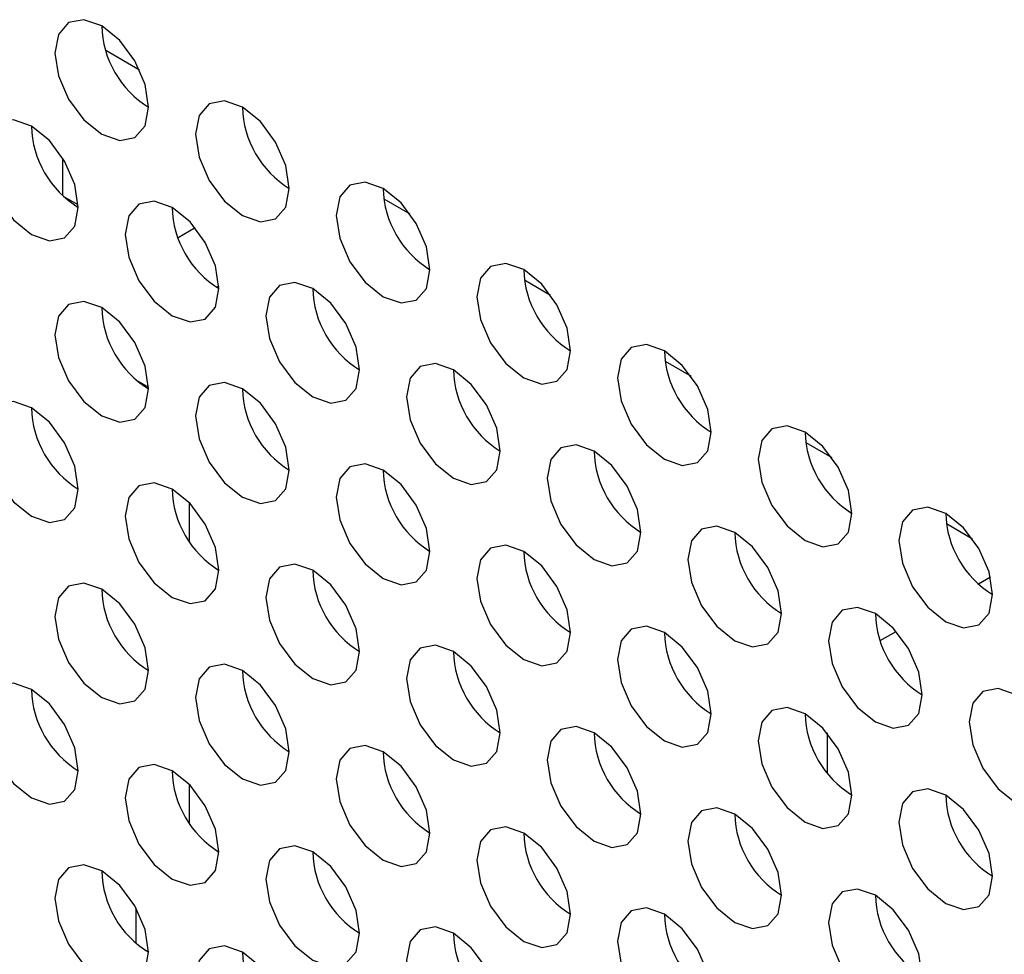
# Model space of a CAD drawing. Header units: millimetres. Extents: x 256 to 1374, y 313 to 1176.
# Tile 186 of 212: x 1162.11 to 1167.06, y 1022.93 to 1027.62. Entities that reach past the tile are written whole.
import ezdxf

# ---------------------------------------------------------------- set-up
doc = ezdxf.new("R2010")
doc.units = ezdxf.units.MM

msp = doc.modelspace()

# ---------------------------------------------------------------- linework, layer by layer
at = {"color": 7, "linetype": 'Continuous', "lineweight": 30}
for p, q in [((1162.5408, 1027.4695), (1162.7102, 1027.3718)), ((1162.3249, 1026.7401), (1162.3249, 1026.9269)), ((1162.4025, 1026.6921), (1162.3335, 1026.7319)), ((1163.9387, 1026.7238), (1164.0701, 1026.6479)), ((1162.9908, 1026.577), (1162.905, 1026.5274)), ((1163.1095, 1026.285), (1163.0984, 1026.2786)), ((1164.6458, 1026.3156), (1164.7772, 1026.2397)), ((1165.3529, 1025.9074), (1165.4843, 1025.8315)), ((1162.6997, 1025.8088), (1162.7562, 1025.7762)), ((1166.06, 1025.4992), (1166.1914, 1025.4233)), ((1162.9613, 1025.0029), (1162.9613, 1025.195)), ((1166.7671, 1025.091), (1166.8985, 1025.0151)), ((1166.9277, 1024.7881), (1166.9879, 1024.8229)), ((1166.4344, 1024.5033), (1166.5148, 1024.5497)), ((1166.1669, 1024.0395), (1166.1669, 1023.8406)), ((1162.9613, 1023.5876), (1162.9613, 1023.7797)), ((1162.6926, 1023.1603), (1162.6926, 1022.9843))]:
    msp.add_line(p, q, dxfattribs=at)
at = {"color": 7, "linetype": 'Continuous', "lineweight": 30, "flags": 128}
for points in [[(1162.7563, 1027.1835), (1162.7383, 1027.2981), (1162.6872, 1027.4159), (1162.6107, 1027.519), (1162.5205, 1027.5918), (1162.4303, 1027.6231), (1162.3539, 1027.6083), (1162.3028, 1027.5495), (1162.2848, 1027.4557), (1162.3028, 1027.3412), (1162.3539, 1027.2234), (1162.4303, 1027.1202), (1162.5205, 1027.0474), (1162.6107, 1027.0161), (1162.6872, 1027.0309), (1162.7383, 1027.0897), (1162.7563, 1027.1835)], [(1163.4634, 1026.7753), (1163.4454, 1026.8898), (1163.3943, 1027.0076), (1163.3179, 1027.1108), (1163.2277, 1027.1836), (1163.1375, 1027.2149), (1163.061, 1027.2001), (1163.0099, 1027.1413), (1162.992, 1027.0475), (1163.0099, 1026.933), (1163.061, 1026.8152), (1163.1375, 1026.712), (1163.2277, 1026.6392), (1163.3179, 1026.6079), (1163.3943, 1026.6227), (1163.4454, 1026.6815), (1163.4634, 1026.7753)], [(1162.4027, 1026.68), (1162.3848, 1026.7945), (1162.3337, 1026.9123), (1162.2572, 1027.0154), (1162.167, 1027.0882), (1162.0768, 1027.1196), (1162.0003, 1027.1047), (1161.9492, 1027.0459), (1161.9313, 1026.9521), (1161.9492, 1026.8376), (1162.0003, 1026.7198), (1162.0768, 1026.6167), (1162.167, 1026.5439), (1162.2572, 1026.5125), (1162.3337, 1026.5274), (1162.3848, 1026.5862), (1162.4027, 1026.68)], [(1164.1705, 1026.3671), (1164.1525, 1026.4816), (1164.1014, 1026.5994), (1164.025, 1026.7026), (1163.9348, 1026.7754), (1163.8446, 1026.8067), (1163.7681, 1026.7919), (1163.717, 1026.7331), (1163.6991, 1026.6393), (1163.717, 1026.5248), (1163.7681, 1026.407), (1163.8446, 1026.3038), (1163.9348, 1026.231), (1164.025, 1026.1997), (1164.1014, 1026.2145), (1164.1525, 1026.2733), (1164.1705, 1026.3671)], [(1163.1098, 1026.2718), (1163.0919, 1026.3863), (1163.0408, 1026.5041), (1162.9643, 1026.6072), (1162.8741, 1026.68), (1162.7839, 1026.7114), (1162.7074, 1026.6965), (1162.6563, 1026.6377), (1162.6384, 1026.5439), (1162.6563, 1026.4294), (1162.7074, 1026.3116), (1162.7839, 1026.2084), (1162.8741, 1026.1357), (1162.9643, 1026.1043), (1163.0408, 1026.1192), (1163.0919, 1026.178), (1163.1098, 1026.2718)], [(1164.8776, 1025.9589), (1164.8596, 1026.0734), (1164.8085, 1026.1912), (1164.7321, 1026.2944), (1164.6419, 1026.3672), (1164.5517, 1026.3985), (1164.4752, 1026.3837), (1164.4241, 1026.3249), (1164.4062, 1026.2311), (1164.4241, 1026.1165), (1164.4752, 1025.9987), (1164.5517, 1025.8956), (1164.6419, 1025.8228), (1164.7321, 1025.7915), (1164.8085, 1025.8063), (1164.8596, 1025.8651), (1164.8776, 1025.9589)], [(1163.8169, 1025.8636), (1163.799, 1025.9781), (1163.7479, 1026.0959), (1163.6714, 1026.199), (1163.5812, 1026.2718), (1163.491, 1026.3032), (1163.4145, 1026.2883), (1163.3634, 1026.2295), (1163.3455, 1026.1357), (1163.3634, 1026.0212), (1163.4145, 1025.9034), (1163.491, 1025.8002), (1163.5812, 1025.7275), (1163.6714, 1025.6961), (1163.7479, 1025.711), (1163.799, 1025.7698), (1163.8169, 1025.8636)], [(1162.7563, 1025.7682), (1162.7383, 1025.8827), (1162.6872, 1026.0005), (1162.6107, 1026.1037), (1162.5205, 1026.1764), (1162.4303, 1026.2078), (1162.3539, 1026.1929), (1162.3028, 1026.1341), (1162.2848, 1026.0403), (1162.3028, 1025.9258), (1162.3539, 1025.808), (1162.4303, 1025.7049), (1162.5205, 1025.6321), (1162.6107, 1025.6007), (1162.6872, 1025.6156), (1162.7383, 1025.6744), (1162.7563, 1025.7682)], [(1165.5847, 1025.5507), (1165.5667, 1025.6652), (1165.5156, 1025.783), (1165.4392, 1025.8862), (1165.349, 1025.959), (1165.2588, 1025.9903), (1165.1823, 1025.9755), (1165.1312, 1025.9167), (1165.1133, 1025.8229), (1165.1312, 1025.7083), (1165.1823, 1025.5905), (1165.2588, 1025.4874), (1165.349, 1025.4146), (1165.4392, 1025.3833), (1165.5156, 1025.3981), (1165.5667, 1025.4569), (1165.5847, 1025.5507)], [(1164.524, 1025.4554), (1164.5061, 1025.5699), (1164.455, 1025.6877), (1164.3785, 1025.7908), (1164.2883, 1025.8636), (1164.1981, 1025.895), (1164.1216, 1025.8801), (1164.0706, 1025.8213), (1164.0526, 1025.7275), (1164.0706, 1025.613), (1164.1216, 1025.4952), (1164.1981, 1025.392), (1164.2883, 1025.3193), (1164.3785, 1025.2879), (1164.455, 1025.3027), (1164.5061, 1025.3616), (1164.524, 1025.4554)], [(1163.4634, 1025.36), (1163.4454, 1025.4745), (1163.3943, 1025.5923), (1163.3179, 1025.6955), (1163.2277, 1025.7682), (1163.1375, 1025.7996), (1163.061, 1025.7847), (1163.0099, 1025.7259), (1162.992, 1025.6321), (1163.0099, 1025.5176), (1163.061, 1025.3998), (1163.1375, 1025.2967), (1163.2277, 1025.2239), (1163.3179, 1025.1925), (1163.3943, 1025.2074), (1163.4454, 1025.2662), (1163.4634, 1025.36)], [(1162.4027, 1025.2646), (1162.3848, 1025.3792), (1162.3337, 1025.497), (1162.2572, 1025.6001), (1162.167, 1025.6729), (1162.0768, 1025.7042), (1162.0003, 1025.6894), (1161.9492, 1025.6306), (1161.9313, 1025.5368), (1161.9492, 1025.4223), (1162.0003, 1025.3045), (1162.0768, 1025.2013), (1162.167, 1025.1285), (1162.2572, 1025.0972), (1162.3337, 1025.112), (1162.3848, 1025.1708), (1162.4027, 1025.2646)], [(1166.2918, 1025.1425), (1166.2738, 1025.257), (1166.2227, 1025.3748), (1166.1463, 1025.478), (1166.0561, 1025.5508), (1165.9659, 1025.5821), (1165.8894, 1025.5673), (1165.8383, 1025.5085), (1165.8204, 1025.4147), (1165.8383, 1025.3001), (1165.8894, 1025.1823), (1165.9659, 1025.0792), (1166.0561, 1025.0064), (1166.1463, 1024.9751), (1166.2227, 1024.9899), (1166.2738, 1025.0487), (1166.2918, 1025.1425)], [(1165.2311, 1025.0472), (1165.2132, 1025.1617), (1165.1621, 1025.2795), (1165.0856, 1025.3826), (1164.9954, 1025.4554), (1164.9052, 1025.4868), (1164.8288, 1025.4719), (1164.7777, 1025.4131), (1164.7597, 1025.3193), (1164.7777, 1025.2048), (1164.8288, 1025.087), (1164.9052, 1024.9838), (1164.9954, 1024.911), (1165.0856, 1024.8797), (1165.1621, 1024.8945), (1165.2132, 1024.9534), (1165.2311, 1025.0472)], [(1164.1705, 1024.9518), (1164.1525, 1025.0663), (1164.1014, 1025.1841), (1164.025, 1025.2873), (1163.9348, 1025.36), (1163.8446, 1025.3914), (1163.7681, 1025.3765), (1163.717, 1025.3177), (1163.6991, 1025.2239), (1163.717, 1025.1094), (1163.7681, 1024.9916), (1163.8446, 1024.8885), (1163.9348, 1024.8157), (1164.025, 1024.7843), (1164.1014, 1024.7992), (1164.1525, 1024.858), (1164.1705, 1024.9518)], [(1163.1098, 1024.8564), (1163.0919, 1024.9709), (1163.0408, 1025.0887), (1162.9643, 1025.1919), (1162.8741, 1025.2647), (1162.7839, 1025.296), (1162.7074, 1025.2812), (1162.6563, 1025.2224), (1162.6384, 1025.1286), (1162.6563, 1025.014), (1162.7074, 1024.8962), (1162.7839, 1024.7931), (1162.8741, 1024.7203), (1162.9643, 1024.689), (1163.0408, 1024.7038), (1163.0919, 1024.7626), (1163.1098, 1024.8564)], [(1166.9989, 1024.7343), (1166.9809, 1024.8488), (1166.9299, 1024.9666), (1166.8534, 1025.0698), (1166.7632, 1025.1426), (1166.673, 1025.1739), (1166.5965, 1025.1591), (1166.5454, 1025.1002), (1166.5275, 1025.0065), (1166.5454, 1024.8919), (1166.5965, 1024.7741), (1166.673, 1024.671), (1166.7632, 1024.5982), (1166.8534, 1024.5668), (1166.9299, 1024.5817), (1166.9809, 1024.6405), (1166.9989, 1024.7343)], [(1165.9382, 1024.639), (1165.9203, 1024.7535), (1165.8692, 1024.8713), (1165.7927, 1024.9744), (1165.7025, 1025.0472), (1165.6123, 1025.0786), (1165.5359, 1025.0637), (1165.4848, 1025.0049), (1165.4668, 1024.9111), (1165.4848, 1024.7966), (1165.5359, 1024.6788), (1165.6123, 1024.5756), (1165.7025, 1024.5028), (1165.7927, 1024.4715), (1165.8692, 1024.4863), (1165.9203, 1024.5451), (1165.9382, 1024.639)], [(1164.8776, 1024.5436), (1164.8596, 1024.6581), (1164.8085, 1024.7759), (1164.7321, 1024.8791), (1164.6419, 1024.9518), (1164.5517, 1024.9832), (1164.4752, 1024.9683), (1164.4241, 1024.9095), (1164.4062, 1024.8157), (1164.4241, 1024.7012), (1164.4752, 1024.5834), (1164.5517, 1024.4803), (1164.6419, 1024.4075), (1164.7321, 1024.3761), (1164.8085, 1024.391), (1164.8596, 1024.4498), (1164.8776, 1024.5436)], [(1163.8169, 1024.4482), (1163.799, 1024.5627), (1163.7479, 1024.6805), (1163.6714, 1024.7837), (1163.5812, 1024.8565), (1163.491, 1024.8878), (1163.4145, 1024.873), (1163.3634, 1024.8142), (1163.3455, 1024.7204), (1163.3634, 1024.6058), (1163.4145, 1024.488), (1163.491, 1024.3849), (1163.5812, 1024.3121), (1163.6714, 1024.2808), (1163.7479, 1024.2956), (1163.799, 1024.3544), (1163.8169, 1024.4482)], [(1162.7563, 1024.3529), (1162.7383, 1024.4674), (1162.6872, 1024.5852), (1162.6107, 1024.6883), (1162.5205, 1024.7611), (1162.4303, 1024.7925), (1162.3539, 1024.7776), (1162.3028, 1024.7188), (1162.2848, 1024.625), (1162.3028, 1024.5105), (1162.3539, 1024.3927), (1162.4303, 1024.2895), (1162.5205, 1024.2168), (1162.6107, 1024.1854), (1162.6872, 1024.2003), (1162.7383, 1024.2591), (1162.7563, 1024.3529)], [(1166.6453, 1024.2307), (1166.6274, 1024.3453), (1166.5763, 1024.4631), (1166.4998, 1024.5662), (1166.4096, 1024.639), (1166.3194, 1024.6703), (1166.243, 1024.6555), (1166.1919, 1024.5967), (1166.1739, 1024.5029), (1166.1919, 1024.3884), (1166.243, 1024.2706), (1166.3194, 1024.1674), (1166.4096, 1024.0946), (1166.4998, 1024.0633), (1166.5763, 1024.0781), (1166.6274, 1024.1369), (1166.6453, 1024.2307)], [(1165.5847, 1024.1354), (1165.5667, 1024.2499), (1165.5156, 1024.3677), (1165.4392, 1024.4708), (1165.349, 1024.5436), (1165.2588, 1024.575), (1165.1823, 1024.5601), (1165.1312, 1024.5013), (1165.1133, 1024.4075), (1165.1312, 1024.293), (1165.1823, 1024.1752), (1165.2588, 1024.0721), (1165.349, 1023.9993), (1165.4392, 1023.9679), (1165.5156, 1023.9828), (1165.5667, 1024.0416), (1165.5847, 1024.1354)], [(1164.524, 1024.04), (1164.5061, 1024.1545), (1164.455, 1024.2723), (1164.3785, 1024.3755), (1164.2883, 1024.4483), (1164.1981, 1024.4796), (1164.1216, 1024.4648), (1164.0706, 1024.406), (1164.0526, 1024.3122), (1164.0706, 1024.1976), (1164.1216, 1024.0798), (1164.1981, 1023.9767), (1164.2883, 1023.9039), (1164.3785, 1023.8726), (1164.455, 1023.8874), (1164.5061, 1023.9462), (1164.524, 1024.04)], [(1163.4634, 1023.9447), (1163.4454, 1024.0592), (1163.3943, 1024.177), (1163.3179, 1024.2801), (1163.2277, 1024.3529), (1163.1375, 1024.3843), (1163.061, 1024.3694), (1163.0099, 1024.3106), (1162.992, 1024.2168), (1163.0099, 1024.1023), (1163.061, 1023.9845), (1163.1375, 1023.8813), (1163.2277, 1023.8085), (1163.3179, 1023.7772), (1163.3943, 1023.7921), (1163.4454, 1023.8509), (1163.4634, 1023.9447)], [(1162.4027, 1023.8493), (1162.3848, 1023.9638), (1162.3337, 1024.0816), (1162.2572, 1024.1848), (1162.167, 1024.2575), (1162.0768, 1024.2889), (1162.0003, 1024.274), (1161.9492, 1024.2152), (1161.9313, 1024.1214), (1161.9492, 1024.0069), (1162.0003, 1023.8891), (1162.0768, 1023.786), (1162.167, 1023.7132), (1162.2572, 1023.6818), (1162.3337, 1023.6967), (1162.3848, 1023.7555), (1162.4027, 1023.8493)], [(1167.3524, 1023.8225), (1167.3345, 1023.9371), (1167.2834, 1024.0549), (1167.2069, 1024.158), (1167.1167, 1024.2308), (1167.0265, 1024.2621), (1166.9501, 1024.2473), (1166.899, 1024.1885), (1166.881, 1024.0947), (1166.899, 1023.9802), (1166.9501, 1023.8624), (1167.0265, 1023.7592), (1167.1167, 1023.6864), (1167.2069, 1023.6551), (1167.2834, 1023.6699), (1167.3345, 1023.7287), (1167.3524, 1023.8225)], [(1166.2918, 1023.7272), (1166.2738, 1023.8417), (1166.2227, 1023.9595), (1166.1463, 1024.0626), (1166.0561, 1024.1354), (1165.9659, 1024.1668), (1165.8894, 1024.1519), (1165.8383, 1024.0931), (1165.8204, 1023.9993), (1165.8383, 1023.8848), (1165.8894, 1023.767), (1165.9659, 1023.6639), (1166.0561, 1023.5911), (1166.1463, 1023.5597), (1166.2227, 1023.5746), (1166.2738, 1023.6334), (1166.2918, 1023.7272)], [(1165.2311, 1023.6318), (1165.2132, 1023.7463), (1165.1621, 1023.8641), (1165.0856, 1023.9673), (1164.9954, 1024.0401), (1164.9052, 1024.0714), (1164.8288, 1024.0566), (1164.7777, 1023.9978), (1164.7597, 1023.904), (1164.7777, 1023.7894), (1164.8288, 1023.6716), (1164.9052, 1023.5685), (1164.9954, 1023.4957), (1165.0856, 1023.4644), (1165.1621, 1023.4792), (1165.2132, 1023.538), (1165.2311, 1023.6318)], [(1164.1705, 1023.5365), (1164.1525, 1023.651), (1164.1014, 1023.7688), (1164.025, 1023.8719), (1163.9348, 1023.9447), (1163.8446, 1023.9761), (1163.7681, 1023.9612), (1163.717, 1023.9024), (1163.6991, 1023.8086), (1163.717, 1023.6941), (1163.7681, 1023.5763), (1163.8446, 1023.4731), (1163.9348, 1023.4003), (1164.025, 1023.369), (1164.1014, 1023.3838), (1164.1525, 1023.4427), (1164.1705, 1023.5365)], [(1163.1098, 1023.4411), (1163.0919, 1023.5556), (1163.0408, 1023.6734), (1162.9643, 1023.7766), (1162.8741, 1023.8493), (1162.7839, 1023.8807), (1162.7074, 1023.8658), (1162.6563, 1023.807), (1162.6384, 1023.7132), (1162.6563, 1023.5987), (1162.7074, 1023.4809), (1162.7839, 1023.3778), (1162.8741, 1023.305), (1162.9643, 1023.2736), (1163.0408, 1023.2885), (1163.0919, 1023.3473), (1163.1098, 1023.4411)], [(1166.9989, 1023.319), (1166.9809, 1023.4335), (1166.9299, 1023.5513), (1166.8534, 1023.6544), (1166.7632, 1023.7272), (1166.673, 1023.7586), (1166.5965, 1023.7437), (1166.5454, 1023.6849), (1166.5275, 1023.5911), (1166.5454, 1023.4766), (1166.5965, 1023.3588), (1166.673, 1023.2557), (1166.7632, 1023.1829), (1166.8534, 1023.1515), (1166.9299, 1023.1664), (1166.9809, 1023.2252), (1166.9989, 1023.319)], [(1165.9382, 1023.2236), (1165.9203, 1023.3381), (1165.8692, 1023.4559), (1165.7927, 1023.5591), (1165.7025, 1023.6319), (1165.6123, 1023.6632), (1165.5359, 1023.6484), (1165.4848, 1023.5896), (1165.4668, 1023.4958), (1165.4848, 1023.3812), (1165.5359, 1023.2634), (1165.6123, 1023.1603), (1165.7025, 1023.0875), (1165.7927, 1023.0562), (1165.8692, 1023.071), (1165.9203, 1023.1298), (1165.9382, 1023.2236)], [(1164.8776, 1023.1282), (1164.8596, 1023.2428), (1164.8085, 1023.3606), (1164.7321, 1023.4637), (1164.6419, 1023.5365), (1164.5517, 1023.5679), (1164.4752, 1023.553), (1164.4241, 1023.4942), (1164.4062, 1023.4004), (1164.4241, 1023.2859), (1164.4752, 1023.1681), (1164.5517, 1023.0649), (1164.6419, 1022.9921), (1164.7321, 1022.9608), (1164.8085, 1022.9756), (1164.8596, 1023.0345), (1164.8776, 1023.1282)], [(1163.8169, 1023.0329), (1163.799, 1023.1474), (1163.7479, 1023.2652), (1163.6714, 1023.3683), (1163.5812, 1023.4411), (1163.491, 1023.4725), (1163.4145, 1023.4576), (1163.3634, 1023.3988), (1163.3455, 1023.305), (1163.3634, 1023.1905), (1163.4145, 1023.0727), (1163.491, 1022.9696), (1163.5812, 1022.8968), (1163.6714, 1022.8654), (1163.7479, 1022.8803), (1163.799, 1022.9391), (1163.8169, 1023.0329)], [(1162.7563, 1022.9375), (1162.7383, 1023.052), (1162.6872, 1023.1698), (1162.6107, 1023.273), (1162.5205, 1023.3458), (1162.4303, 1023.3771), (1162.3539, 1023.3623), (1162.3028, 1023.3035), (1162.2848, 1023.2097), (1162.3028, 1023.0951), (1162.3539, 1022.9773), (1162.4303, 1022.8742), (1162.5205, 1022.8014), (1162.6107, 1022.7701), (1162.6872, 1022.7849), (1162.7383, 1022.8437), (1162.7563, 1022.9375)], [(1166.6453, 1022.8154), (1166.6274, 1022.9299), (1166.5763, 1023.0477), (1166.4998, 1023.1509), (1166.4096, 1023.2237), (1166.3194, 1023.255), (1166.243, 1023.2402), (1166.1919, 1023.1813), (1166.1739, 1023.0875), (1166.1919, 1022.973), (1166.243, 1022.8552), (1166.3194, 1022.7521), (1166.4096, 1022.6793), (1166.4998, 1022.6479), (1166.5763, 1022.6628), (1166.6274, 1022.7216), (1166.6453, 1022.8154)], [(1165.5847, 1022.72), (1165.5667, 1022.8346), (1165.5156, 1022.9524), (1165.4392, 1023.0555), (1165.349, 1023.1283), (1165.2588, 1023.1597), (1165.1823, 1023.1448), (1165.1312, 1023.086), (1165.1133, 1022.9922), (1165.1312, 1022.8777), (1165.1823, 1022.7599), (1165.2588, 1022.6567), (1165.349, 1022.5839), (1165.4392, 1022.5526), (1165.5156, 1022.5674), (1165.5667, 1022.6262), (1165.5847, 1022.72)], [(1164.524, 1022.6247), (1164.5061, 1022.7392), (1164.455, 1022.857), (1164.3785, 1022.9601), (1164.2883, 1023.0329), (1164.1981, 1023.0643), (1164.1216, 1023.0494), (1164.0706, 1022.9906), (1164.0526, 1022.8968), (1164.0706, 1022.7823), (1164.1216, 1022.6645), (1164.1981, 1022.5614), (1164.2883, 1022.4886), (1164.3785, 1022.4572), (1164.455, 1022.4721), (1164.5061, 1022.5309), (1164.524, 1022.6247)], [(1163.4634, 1022.5293), (1163.4454, 1022.6438), (1163.3943, 1022.7616), (1163.3179, 1022.8648), (1163.2277, 1022.9376), (1163.1375, 1022.9689), (1163.061, 1022.9541), (1163.0099, 1022.8953), (1162.992, 1022.8015), (1163.0099, 1022.6869), (1163.061, 1022.5691), (1163.1375, 1022.466), (1163.2277, 1022.3932), (1163.3179, 1022.3619), (1163.3943, 1022.3767), (1163.4454, 1022.4355), (1163.4634, 1022.5293)]]:
    msp.add_lwpolyline(points, dxfattribs=at)
at = {"color": 7, "linetype": 'Continuous', "lineweight": 30}
for centre, radius, start, end in [((1163.016, 1027.6056), 0.4957, 181.6018, 238.3928), ((1163.7231, 1027.1974), 0.4957, 181.6018, 238.3928), ((1162.6625, 1027.1021), 0.4957, 181.6019, 238.3936), ((1164.4302, 1026.7892), 0.4957, 181.6016, 238.3928), ((1163.3696, 1026.6939), 0.4957, 181.602, 238.3935), ((1165.1374, 1026.381), 0.4957, 181.6018, 238.3928), ((1164.0767, 1026.2857), 0.4957, 181.6018, 238.3936), ((1163.016, 1026.1903), 0.4957, 181.6016, 238.3929), ((1165.8445, 1025.9728), 0.4957, 181.6016, 238.3929), ((1164.7838, 1025.8775), 0.4957, 181.6019, 238.3936), ((1163.7231, 1025.7821), 0.4957, 181.6016, 238.3929), ((1162.6625, 1025.6867), 0.4957, 181.6019, 238.3936), ((1166.5516, 1025.5646), 0.4957, 181.6016, 238.3928), ((1165.4909, 1025.4693), 0.4957, 181.602, 238.3935), ((1164.4302, 1025.3739), 0.4957, 181.6015, 238.393), ((1163.3696, 1025.2785), 0.4957, 181.602, 238.3935), ((1167.2587, 1025.1564), 0.4957, 181.6017, 238.3928), ((1166.198, 1025.0611), 0.4957, 181.6018, 238.3936), ((1165.1373, 1024.9657), 0.4957, 181.6016, 238.3929), ((1164.0767, 1024.8703), 0.4957, 181.6018, 238.3936), ((1163.016, 1024.775), 0.4957, 181.6016, 238.3929), ((1166.9051, 1024.6528), 0.4957, 181.602, 238.3935), ((1165.8445, 1024.5575), 0.4957, 181.6014, 238.393), ((1164.7838, 1024.4621), 0.4957, 181.6019, 238.3936), ((1163.7231, 1024.3668), 0.4957, 181.6016, 238.3929), ((1162.6625, 1024.2714), 0.4957, 181.6029, 238.3916), ((1166.5516, 1024.1493), 0.4957, 181.6015, 238.393), ((1165.4909, 1024.0539), 0.4957, 181.602, 238.3935), ((1164.4302, 1023.9586), 0.4957, 181.6015, 238.393), ((1163.3696, 1023.8632), 0.4957, 181.603, 238.3915), ((1167.2587, 1023.7411), 0.4957, 181.6015, 238.393), ((1166.198, 1023.6457), 0.4957, 181.6018, 238.3936), ((1165.1373, 1023.5504), 0.4957, 181.6016, 238.3929), ((1164.0767, 1023.455), 0.4957, 181.6028, 238.3916), ((1163.0083, 1023.3552), 0.4878, 181.1012, 238.9206), ((1166.9051, 1023.2375), 0.4957, 181.602, 238.3935), ((1165.8445, 1023.1421), 0.4957, 181.6014, 238.393), ((1164.7838, 1023.0468), 0.4957, 181.6029, 238.3916), ((1163.7231, 1022.9514), 0.4957, 181.6016, 238.3929)]:
    msp.add_arc(centre, radius, start, end, dxfattribs=at)

doc.saveas('drawing.dxf')
